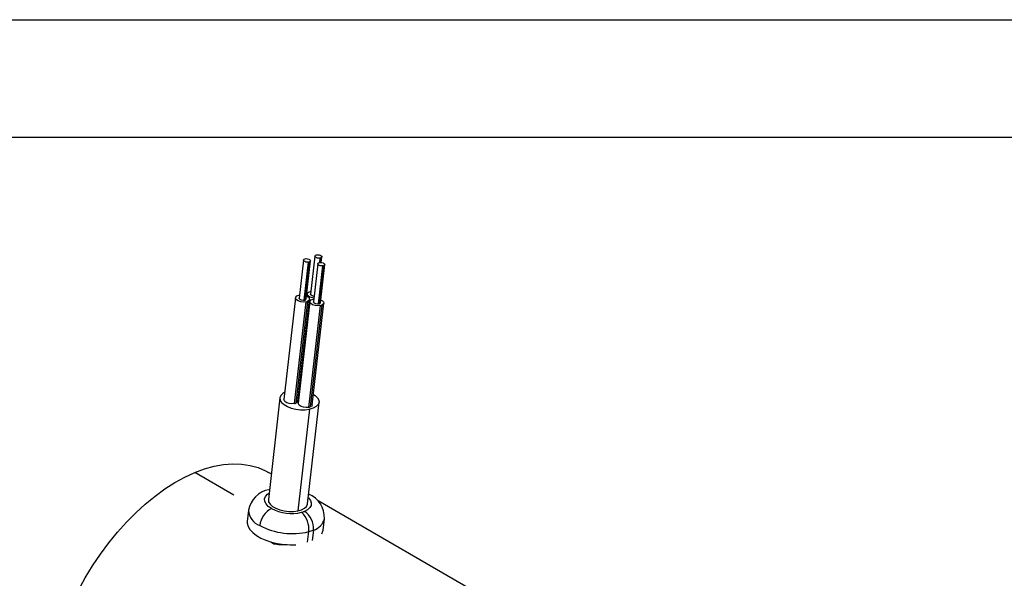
# Model space of a CAD drawing. Header units: inches. Extents: x 0 to 44, y 0 to 34.
# Tile 10 of 26: x 10.4 to 18.8, y 29.2 to 34. Entities that reach past the tile are written whole.
import ezdxf

# ---------------------------------------------------------------- set-up
doc = ezdxf.new("R2010")
doc.units = ezdxf.units.IN
doc.header["$LTSCALE"] = 4
doc.header["$MEASUREMENT"] = 0
doc.layers.add('TEXT', color=140, linetype='Continuous', lineweight=25)

msp = doc.modelspace()

# ---------------------------------------------------------------- linework, layer by layer
at = {"color": 7, "linetype": 'Continuous'}
msp.add_line((0.0004, 34.0004), (44.0004, 34.0004), dxfattribs=at)
for p, q in [((12.7962, 31.9557), (12.7594, 31.6312)), ((12.8043, 31.6138), (12.8412, 31.9383)), ((12.8473, 31.9401), (12.8104, 31.6156)), ((12.819, 31.6244), (12.8559, 31.949)), ((12.8948, 31.9889), (12.8579, 31.6644)), ((12.9356, 31.9349), (12.9397, 31.9714)), ((12.9458, 31.9732), (12.9415, 31.9354)), ((12.949, 31.935), (12.9544, 31.9821)), ((12.9181, 31.9237), (12.8812, 31.5992)), ((12.9262, 31.5818), (12.9631, 31.9063)), ((12.9691, 31.9081), (12.9323, 31.5836)), ((12.9409, 31.5924), (12.9777, 31.9169)), ((12.8574, 31.6891), (12.8608, 31.6897)), ((12.7296, 31.6346), (12.6313, 30.7692)), ((12.7212, 30.7343), (12.8195, 31.5997)), ((12.8316, 31.6033), (12.7333, 30.738)), ((12.7505, 30.7557), (12.8488, 31.6211)), ((12.8514, 31.6026), (12.7531, 30.7372)), ((12.7589, 31.656), (12.7623, 31.6566)), ((12.8281, 31.6677), (12.8259, 31.6481)), ((12.8808, 31.624), (12.8841, 31.6246)), ((12.843, 30.7023), (12.9413, 31.5677)), ((12.9535, 31.5713), (12.8552, 30.706)), ((12.8724, 30.7237), (12.9707, 31.5891)), ((12.5968, 30.7837), (12.4985, 29.9183)), ((12.8477, 30.6863), (12.7494, 29.8209)), ((12.8313, 29.8805), (12.9296, 30.7459)), ((12.2041, 29.9557), (11.8718, 30.1475)), ((12.5231, 30.1355), (12.5004, 30.1486)), ((12.5081, 30.0032), (12.5031, 30.0019)), ((15.1247, 28.6336), (12.921, 29.9058)), ((12.3297, 29.828), (12.3188, 29.7323)), ((12.9647, 29.659), (12.9755, 29.7546)), ((12.3463, 29.6557), (12.3459, 29.656)), ((12.8319, 29.5555), (12.8421, 29.6449)), ((12.8824, 29.6586), (12.8723, 29.5699)), ((12.5421, 29.5427), (12.5197, 29.5556))]:
    msp.add_line(p, q)
at = {"flags": 128}
for points in [[(12.8412, 31.9383), (12.8302, 31.9373), (12.8186, 31.9386), (12.8081, 31.9421), (12.8003, 31.947), (12.7965, 31.9528), (12.7971, 31.9585), (12.8022, 31.9633), (12.8109, 31.9664)], [(12.8109, 31.9664), (12.8209, 31.9674), (12.8317, 31.9664), (12.8416, 31.9636), (12.8496, 31.9594), (12.8546, 31.9543), (12.8558, 31.9489), (12.8533, 31.944), (12.8473, 31.9401)], [(12.9397, 31.9714), (12.9287, 31.9705), (12.9171, 31.9718), (12.9066, 31.9752), (12.8989, 31.9802), (12.895, 31.986), (12.8957, 31.9917), (12.9007, 31.9964), (12.9094, 31.9995)], [(12.9094, 31.9995), (12.9195, 32.0005), (12.9302, 31.9995), (12.9402, 31.9968), (12.9481, 31.9926), (12.9531, 31.9874), (12.9544, 31.982), (12.9518, 31.9771), (12.9458, 31.9732)], [(12.9631, 31.9063), (12.9521, 31.9053), (12.9404, 31.9066), (12.9299, 31.91), (12.9222, 31.915), (12.9183, 31.9208), (12.919, 31.9265), (12.9241, 31.9313), (12.9328, 31.9344)], [(12.9328, 31.9344), (12.9428, 31.9354), (12.9535, 31.9344), (12.9635, 31.9316), (12.9715, 31.9274), (12.9764, 31.9223), (12.9777, 31.9169), (12.9752, 31.9119), (12.9691, 31.9081)], [(12.8849, 31.6316), (12.8728, 31.6336), (12.8518, 31.6404), (12.8363, 31.6504), (12.8286, 31.6619), (12.8299, 31.6734), (12.84, 31.6829), (12.8574, 31.6891)], [(12.8195, 31.5997), (12.7975, 31.5978), (12.7742, 31.6004), (12.7532, 31.6073), (12.7377, 31.6172), (12.7301, 31.6288), (12.7314, 31.6402), (12.7415, 31.6498), (12.7589, 31.656)], [(12.8043, 31.6138), (12.7933, 31.6128), (12.7817, 31.6141), (12.7712, 31.6176), (12.7635, 31.6225), (12.7596, 31.6283), (12.7594, 31.6312)], [(12.819, 31.6244), (12.819, 31.6244), (12.8164, 31.6195), (12.8104, 31.6156)], [(12.8219, 31.6498), (12.8363, 31.642), (12.8462, 31.6317), (12.8488, 31.6209), (12.8437, 31.6111), (12.8316, 31.6033)], [(12.9413, 31.5677), (12.9193, 31.5658), (12.8961, 31.5684), (12.8751, 31.5753), (12.8596, 31.5852), (12.8519, 31.5968), (12.8532, 31.6082), (12.8634, 31.6178), (12.8808, 31.624)], [(12.8866, 31.6463), (12.8802, 31.6473), (12.8697, 31.6507), (12.862, 31.6557), (12.8582, 31.6615), (12.8579, 31.6644)], [(12.9262, 31.5818), (12.9152, 31.5808), (12.9036, 31.5821), (12.8931, 31.5855), (12.8853, 31.5905), (12.8815, 31.5963), (12.8812, 31.5992)], [(12.9409, 31.5924), (12.9409, 31.5924), (12.9383, 31.5874), (12.9323, 31.5836)], [(12.9432, 31.618), (12.9582, 31.61), (12.9681, 31.5997), (12.9707, 31.5889), (12.9656, 31.5791), (12.9535, 31.5713)], [(12.6382, 30.8303), (12.6202, 30.8196), (12.6039, 30.8029), (12.5968, 30.784), (12.5992, 30.764), (12.611, 30.7441), (12.6316, 30.7253), (12.6598, 30.7088), (12.6938, 30.6955), (12.7319, 30.6862), (12.7718, 30.6815), (12.8111, 30.6815), (12.8477, 30.6863)], [(12.7212, 30.7343), (12.6992, 30.7324), (12.6759, 30.7351), (12.6549, 30.7419), (12.6394, 30.7519), (12.6318, 30.7634), (12.6313, 30.7692)], [(12.7505, 30.7557), (12.7505, 30.7556), (12.7454, 30.7457), (12.7333, 30.738)], [(12.7572, 30.7734), (12.7535, 30.775), (12.7527, 30.7754)], [(12.8824, 30.8123), (12.8956, 30.8037), (12.916, 30.7847), (12.9275, 30.7646), (12.9294, 30.7446), (12.9217, 30.7256), (12.9048, 30.709), (12.8797, 30.6956), (12.8477, 30.6863)], [(12.843, 30.7023), (12.821, 30.7004), (12.7978, 30.7031), (12.7768, 30.7099), (12.7613, 30.7199), (12.7536, 30.7314), (12.7531, 30.7372)], [(12.8724, 30.7237), (12.8724, 30.7236), (12.8673, 30.7137), (12.8552, 30.706)], [(11.8718, 30.1475), (11.9552, 30.1784), (12.0373, 30.2011), (12.1174, 30.2156), (12.1953, 30.2217), (12.2703, 30.2194), (12.3421, 30.2088), (12.4102, 30.1898), (12.4743, 30.1627), (12.5004, 30.1486)], [(10.8817, 29.1475), (10.9397, 29.2524), (11.0022, 29.3546), (11.0689, 29.4535), (11.1394, 29.5486), (11.2133, 29.6392), (11.2902, 29.7248), (11.3695, 29.805), (11.451, 29.8792), (11.534, 29.9471), (11.618, 30.0082), (11.7027, 30.0622), (11.7874, 30.1087), (11.8718, 30.1475)], [(12.5081, 30.0029), (12.5057, 30.0025), (12.5031, 30.0019)], [(12.5248, 29.8413), (12.4977, 29.8602), (12.4784, 29.881), (12.4678, 29.9026), (12.4665, 29.9241), (12.4744, 29.9444), (12.4913, 29.9627), (12.5045, 29.9717)], [(12.4985, 29.9183), (12.5009, 29.8987), (12.5127, 29.8787), (12.5333, 29.86), (12.5615, 29.8435), (12.5955, 29.8302), (12.6336, 29.8209), (12.6735, 29.8161), (12.7128, 29.8161), (12.7494, 29.8209)], [(12.8374, 29.9339), (12.84, 29.9314), (12.856, 29.9106), (12.8634, 29.8893), (12.8619, 29.8685), (12.8515, 29.8491), (12.8327, 29.8319), (12.8063, 29.8178)], [(12.7494, 29.8209), (12.7814, 29.8303), (12.8065, 29.8437), (12.8234, 29.8603), (12.8311, 29.8792), (12.8313, 29.8805)], [(12.3188, 29.7323), (12.3187, 29.7158), (12.3256, 29.6889), (12.3411, 29.6622), (12.3649, 29.6365), (12.3962, 29.6123), (12.4342, 29.5904), (12.4778, 29.5714), (12.526, 29.5557), (12.5772, 29.5439), (12.6303, 29.5362), (12.6836, 29.5329), (12.7319, 29.5338)], [(12.9532, 29.6257), (12.9629, 29.649), (12.9647, 29.659)]]:
    msp.add_lwpolyline(points, dxfattribs=at)
for centre, radius, start, end in [((12.8346, 31.9712), 0.0336, 281.28831, 292.12363), ((12.9332, 32.0043), 0.0336, 281.28831, 292.12363), ((12.9565, 31.9392), 0.0336, 281.28831, 292.12363), ((12.7978, 31.6467), 0.0336, 281.28831, 292.12363), ((12.8063, 31.6655), 0.0671, 281.28831, 292.12363), ((12.9196, 31.6147), 0.0336, 281.28831, 292.12363), ((12.9282, 31.6335), 0.0671, 281.28831, 292.12363), ((12.708, 30.8002), 0.0671, 281.28831, 292.12363), ((12.8299, 30.7681), 0.0671, 281.28831, 292.12363), ((12.5391, 29.7934), 0.2116, 99.78801, 170.75043), ((12.759, 29.765), 0.2161, 357.22707, 67.73631), ((12.6122, 29.6742), 0.1885, 117.60356, 173.12907), ((12.6944, 30.1568), 0.3582, 241.75159, 284.07599), ((12.478, 29.8355), 0.1485, 182.91395, 249.1119), ((12.7277, 30.0089), 0.2067, 285.09283, 292.36084), ((12.6475, 29.6666), 0.1958, 353.64325, 46.81023), ((12.7109, 29.6744), 0.1723, 354.7424, 56.35677), ((12.8472, 29.786), 0.1322, 285.47384, 346.23313), ((12.7018, 30.22), 0.592, 242.12075, 283.70682), ((12.7546, 29.9692), 0.3358, 285.09283, 292.36084), ((12.6328, 30.0571), 0.5224, 259.99789, 272.74708)]:
    msp.add_arc(centre, radius, start, end)
at = {"layer": 'TEXT'}
msp.add_line((1, 33), (43, 33), dxfattribs=at)

doc.saveas('drawing.dxf')
